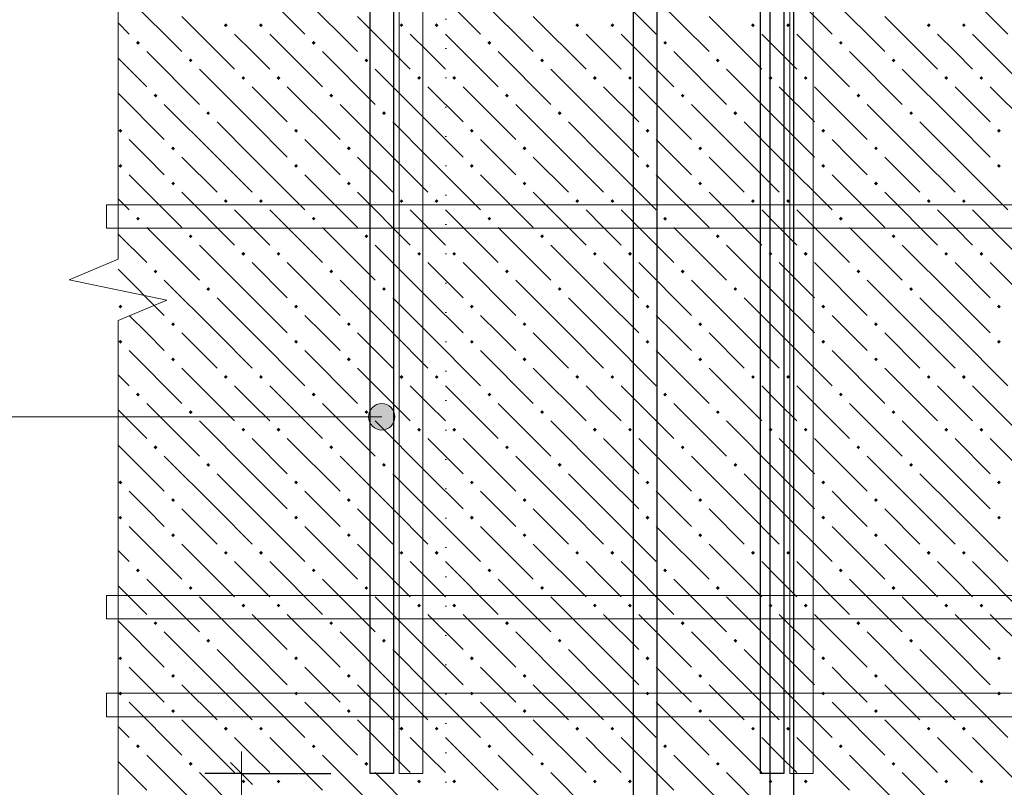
# Model space of a CAD drawing. Header units: millimetres. Extents: x 0 to 42000, y 0 to 29700.
# Tile 12 of 64: x 4786 to 8148, y 19834 to 22452. Entities that reach past the tile are written whole.
import ezdxf

# ---------------------------------------------------------------- set-up
doc = ezdxf.new("R2010")
doc.units = ezdxf.units.MM
doc.linetypes.add('______9', pattern=[100, 0, -100])
for name, color, linetype, lineweight in [('Standard', 7, 'Continuous', 25), ('ЖБ Перекрытие верхний уровень', 7, 'Continuous', 18), ('Обрамление П-обр. равн.', 7, 'Continuous', 25), ('Размерная линия_ общее', 7, 'Continuous', 13), ('Ребро вкладыша арматура S1', 7, 'Continuous', 25), ('Фоновоя арматура Х1', 7, 'Continuous', 25)]:
    doc.layers.add(name, color=color, linetype=linetype, lineweight=lineweight)

msp = doc.modelspace()

# ---------------------------------------------------------------- hatches: boundary and pattern name
at = {"layer": 'Standard', "linetype": 'Continuous', "lineweight": 13, "transparency": 33554687}
for points in [[(5983, 21075), (5983, 21120), (5976.7, 21097.5)], [(5999.2, 21058.8), (5999.2, 21136.2), (5983, 21120)], [(5999.2, 21058.8), (5983, 21120), (5983, 21075)], [(6021.7, 21052.5), (6021.7, 21142.5), (5999.2, 21136.2)], [(6021.7, 21052.5), (5999.2, 21136.2), (5999.2, 21058.8)], [(6044.2, 21058.8), (6044.2, 21136.2), (6021.7, 21142.5)], [(6044.2, 21058.8), (6021.7, 21142.5), (6021.7, 21052.5)], [(6060.4, 21075), (6060.4, 21120), (6044.2, 21136.2)], [(6060.4, 21075), (6044.2, 21136.2), (6044.2, 21058.8)], [(6060.4, 21120), (6060.4, 21075), (6066.7, 21097.5)]]:
    msp.add_hatch(color=7, dxfattribs=at).paths.add_polyline_path(points)
at = {"layer": 'ЖБ Перекрытие верхний уровень', "linetype": 'Continuous', "lineweight": 18, "transparency": 33554687}
for points in [[(5482.8, 22433.5), (5489.3, 22440), (5495.8, 22433.5), (5489.3, 22427)], [(5602.8, 22433.5), (5609.3, 22440), (5615.8, 22433.5), (5609.3, 22427)], [(6082.8, 22433.5), (6089.3, 22440), (6095.8, 22433.5), (6089.3, 22427)], [(6202.8, 22433.5), (6209.3, 22440), (6215.8, 22433.5), (6209.3, 22427)], [(6682.8, 22433.5), (6689.3, 22440), (6695.8, 22433.5), (6689.3, 22427)], [(6802.8, 22433.5), (6809.3, 22440), (6815.8, 22433.5), (6809.3, 22427)], [(7282.8, 22433.5), (7289.3, 22440), (7295.8, 22433.5), (7289.3, 22427)], [(7402.8, 22433.5), (7409.3, 22440), (7415.8, 22433.5), (7409.3, 22427)], [(7882.8, 22433.5), (7889.3, 22440), (7895.8, 22433.5), (7889.3, 22427)], [(8002.8, 22433.5), (8009.3, 22440), (8015.8, 22433.5), (8009.3, 22427)], [(5182.8, 22373.5), (5189.3, 22380), (5195.8, 22373.5), (5189.3, 22367)], [(5782.8, 22373.5), (5789.3, 22380), (5795.8, 22373.5), (5789.3, 22367)], [(6382.8, 22373.5), (6389.3, 22380), (6395.8, 22373.5), (6389.3, 22367)], [(6982.8, 22373.5), (6989.3, 22380), (6995.8, 22373.5), (6989.3, 22367)], [(7582.8, 22373.5), (7589.3, 22380), (7595.8, 22373.5), (7589.3, 22367)], [(5362.8, 22313.5), (5369.3, 22320), (5375.8, 22313.5), (5369.3, 22307)], [(5962.8, 22313.5), (5969.3, 22320), (5975.8, 22313.5), (5969.3, 22307)], [(6562.8, 22313.5), (6569.3, 22320), (6575.8, 22313.5), (6569.3, 22307)], [(7162.8, 22313.5), (7169.3, 22320), (7175.8, 22313.5), (7169.3, 22307)], [(7762.8, 22313.5), (7769.3, 22320), (7775.8, 22313.5), (7769.3, 22307)], [(5542.8, 22253.5), (5549.3, 22260), (5555.8, 22253.5), (5549.3, 22247)], [(5662.8, 22253.5), (5669.3, 22260), (5675.8, 22253.5), (5669.3, 22247)], [(6142.8, 22253.5), (6149.3, 22260), (6155.8, 22253.5), (6149.3, 22247)], [(6262.8, 22253.5), (6269.3, 22260), (6275.8, 22253.5), (6269.3, 22247)], [(6742.8, 22253.5), (6749.3, 22260), (6755.8, 22253.5), (6749.3, 22247)], [(6862.8, 22253.5), (6869.3, 22260), (6875.8, 22253.5), (6869.3, 22247)], [(7342.8, 22253.5), (7349.3, 22260), (7355.8, 22253.5), (7349.3, 22247)], [(7462.8, 22253.5), (7469.3, 22260), (7475.8, 22253.5), (7469.3, 22247)], [(7942.8, 22253.5), (7949.3, 22260), (7955.8, 22253.5), (7949.3, 22247)], [(8062.8, 22253.5), (8069.3, 22260), (8075.8, 22253.5), (8069.3, 22247)], [(5242.8, 22193.5), (5249.3, 22200), (5255.8, 22193.5), (5249.3, 22187)], [(5842.8, 22193.5), (5849.3, 22200), (5855.8, 22193.5), (5849.3, 22187)], [(6442.8, 22193.5), (6449.3, 22200), (6455.8, 22193.5), (6449.3, 22187)], [(7042.8, 22193.5), (7049.3, 22200), (7055.8, 22193.5), (7049.3, 22187)], [(7642.8, 22193.5), (7649.3, 22200), (7655.8, 22193.5), (7649.3, 22187)], [(5422.8, 22133.5), (5429.3, 22140), (5435.8, 22133.5), (5429.3, 22127)], [(6022.8, 22133.5), (6029.3, 22140), (6035.8, 22133.5), (6029.3, 22127)], [(6622.8, 22133.5), (6629.3, 22140), (6635.8, 22133.5), (6629.3, 22127)], [(7222.8, 22133.5), (7229.3, 22140), (7235.8, 22133.5), (7229.3, 22127)], [(7822.8, 22133.5), (7829.3, 22140), (7835.8, 22133.5), (7829.3, 22127)], [(5122.8, 22073.5), (5129.3, 22080), (5135.8, 22073.5), (5129.3, 22067)], [(5722.8, 22073.5), (5729.3, 22080), (5735.8, 22073.5), (5729.3, 22067)], [(6322.8, 22073.5), (6329.3, 22080), (6335.8, 22073.5), (6329.3, 22067)], [(6922.8, 22073.5), (6929.3, 22080), (6935.8, 22073.5), (6929.3, 22067)], [(7522.8, 22073.5), (7529.3, 22080), (7535.8, 22073.5), (7529.3, 22067)], [(8122.8, 22073.5), (8129.3, 22080), (8135.8, 22073.5), (8129.3, 22067)], [(5302.8, 22013.5), (5309.3, 22020), (5315.8, 22013.5), (5309.3, 22007)], [(5902.8, 22013.5), (5909.3, 22020), (5915.8, 22013.5), (5909.3, 22007)], [(6502.8, 22013.5), (6509.3, 22020), (6515.8, 22013.5), (6509.3, 22007)], [(7102.8, 22013.5), (7109.3, 22020), (7115.8, 22013.5), (7109.3, 22007)], [(7702.8, 22013.5), (7709.3, 22020), (7715.8, 22013.5), (7709.3, 22007)], [(5122.8, 21953.5), (5129.3, 21960), (5135.8, 21953.5), (5129.3, 21947)], [(5722.8, 21953.5), (5729.3, 21960), (5735.8, 21953.5), (5729.3, 21947)], [(6322.8, 21953.5), (6329.3, 21960), (6335.8, 21953.5), (6329.3, 21947)], [(6922.8, 21953.5), (6929.3, 21960), (6935.8, 21953.5), (6929.3, 21947)], [(7522.8, 21953.5), (7529.3, 21960), (7535.8, 21953.5), (7529.3, 21947)], [(8122.8, 21953.5), (8129.3, 21960), (8135.8, 21953.5), (8129.3, 21947)], [(5302.8, 21893.5), (5309.3, 21900), (5315.8, 21893.5), (5309.3, 21887)], [(5902.8, 21893.5), (5909.3, 21900), (5915.8, 21893.5), (5909.3, 21887)], [(6502.8, 21893.5), (6509.3, 21900), (6515.8, 21893.5), (6509.3, 21887)], [(7102.8, 21893.5), (7109.3, 21900), (7115.8, 21893.5), (7109.3, 21887)], [(7702.8, 21893.5), (7709.3, 21900), (7715.8, 21893.5), (7709.3, 21887)], [(5482.8, 21833.5), (5489.3, 21840), (5495.8, 21833.5), (5489.3, 21827)], [(5602.8, 21833.5), (5609.3, 21840), (5615.8, 21833.5), (5609.3, 21827)], [(6082.8, 21833.5), (6089.3, 21840), (6095.8, 21833.5), (6089.3, 21827)], [(6202.8, 21833.5), (6209.3, 21840), (6215.8, 21833.5), (6209.3, 21827)], [(6682.8, 21833.5), (6689.3, 21840), (6695.8, 21833.5), (6689.3, 21827)], [(6802.8, 21833.5), (6809.3, 21840), (6815.8, 21833.5), (6809.3, 21827)], [(7282.8, 21833.5), (7289.3, 21840), (7295.8, 21833.5), (7289.3, 21827)], [(7402.8, 21833.5), (7409.3, 21840), (7415.8, 21833.5), (7409.3, 21827)], [(7882.8, 21833.5), (7889.3, 21840), (7895.8, 21833.5), (7889.3, 21827)], [(8002.8, 21833.5), (8009.3, 21840), (8015.8, 21833.5), (8009.3, 21827)], [(5182.8, 21773.5), (5189.3, 21780), (5195.8, 21773.5), (5189.3, 21767)], [(5782.8, 21773.5), (5789.3, 21780), (5795.8, 21773.5), (5789.3, 21767)], [(6382.8, 21773.5), (6389.3, 21780), (6395.8, 21773.5), (6389.3, 21767)], [(6982.8, 21773.5), (6989.3, 21780), (6995.8, 21773.5), (6989.3, 21767)], [(7582.8, 21773.5), (7589.3, 21780), (7595.8, 21773.5), (7589.3, 21767)], [(5362.8, 21713.5), (5369.3, 21720), (5375.8, 21713.5), (5369.3, 21707)], [(5962.8, 21713.5), (5969.3, 21720), (5975.8, 21713.5), (5969.3, 21707)], [(6562.8, 21713.5), (6569.3, 21720), (6575.8, 21713.5), (6569.3, 21707)], [(7162.8, 21713.5), (7169.3, 21720), (7175.8, 21713.5), (7169.3, 21707)], [(7762.8, 21713.5), (7769.3, 21720), (7775.8, 21713.5), (7769.3, 21707)], [(5542.8, 21653.5), (5549.3, 21660), (5555.8, 21653.5), (5549.3, 21647)], [(5662.8, 21653.5), (5669.3, 21660), (5675.8, 21653.5), (5669.3, 21647)], [(6142.8, 21653.5), (6149.3, 21660), (6155.8, 21653.5), (6149.3, 21647)], [(6262.8, 21653.5), (6269.3, 21660), (6275.8, 21653.5), (6269.3, 21647)], [(6742.8, 21653.5), (6749.3, 21660), (6755.8, 21653.5), (6749.3, 21647)], [(6862.8, 21653.5), (6869.3, 21660), (6875.8, 21653.5), (6869.3, 21647)], [(7342.8, 21653.5), (7349.3, 21660), (7355.8, 21653.5), (7349.3, 21647)], [(7462.8, 21653.5), (7469.3, 21660), (7475.8, 21653.5), (7469.3, 21647)], [(7942.8, 21653.5), (7949.3, 21660), (7955.8, 21653.5), (7949.3, 21647)], [(8062.8, 21653.5), (8069.3, 21660), (8075.8, 21653.5), (8069.3, 21647)], [(5242.8, 21593.5), (5249.3, 21600), (5255.8, 21593.5), (5249.3, 21587)], [(5842.8, 21593.5), (5849.3, 21600), (5855.8, 21593.5), (5849.3, 21587)], [(6442.8, 21593.5), (6449.3, 21600), (6455.8, 21593.5), (6449.3, 21587)], [(7042.8, 21593.5), (7049.3, 21600), (7055.8, 21593.5), (7049.3, 21587)], [(7642.8, 21593.5), (7649.3, 21600), (7655.8, 21593.5), (7649.3, 21587)], [(5422.8, 21533.5), (5429.3, 21540), (5435.8, 21533.5), (5429.3, 21527)], [(6022.8, 21533.5), (6029.3, 21540), (6035.8, 21533.5), (6029.3, 21527)], [(6622.8, 21533.5), (6629.3, 21540), (6635.8, 21533.5), (6629.3, 21527)], [(7222.8, 21533.5), (7229.3, 21540), (7235.8, 21533.5), (7229.3, 21527)], [(7822.8, 21533.5), (7829.3, 21540), (7835.8, 21533.5), (7829.3, 21527)], [(5122.8, 21473.5), (5129.3, 21480), (5135.8, 21473.5), (5129.3, 21467)], [(5722.8, 21473.5), (5729.3, 21480), (5735.8, 21473.5), (5729.3, 21467)], [(6322.8, 21473.5), (6329.3, 21480), (6335.8, 21473.5), (6329.3, 21467)], [(6922.8, 21473.5), (6929.3, 21480), (6935.8, 21473.5), (6929.3, 21467)], [(7522.8, 21473.5), (7529.3, 21480), (7535.8, 21473.5), (7529.3, 21467)], [(8122.8, 21473.5), (8129.3, 21480), (8135.8, 21473.5), (8129.3, 21467)], [(5302.8, 21413.5), (5309.3, 21420), (5315.8, 21413.5), (5309.3, 21407)], [(5902.8, 21413.5), (5909.3, 21420), (5915.8, 21413.5), (5909.3, 21407)], [(6502.8, 21413.5), (6509.3, 21420), (6515.8, 21413.5), (6509.3, 21407)], [(7102.8, 21413.5), (7109.3, 21420), (7115.8, 21413.5), (7109.3, 21407)], [(7702.8, 21413.5), (7709.3, 21420), (7715.8, 21413.5), (7709.3, 21407)], [(5122.8, 21353.5), (5129.3, 21360), (5135.8, 21353.5), (5129.3, 21347)], [(5722.8, 21353.5), (5729.3, 21360), (5735.8, 21353.5), (5729.3, 21347)], [(6322.8, 21353.5), (6329.3, 21360), (6335.8, 21353.5), (6329.3, 21347)], [(6922.8, 21353.5), (6929.3, 21360), (6935.8, 21353.5), (6929.3, 21347)], [(7522.8, 21353.5), (7529.3, 21360), (7535.8, 21353.5), (7529.3, 21347)], [(8122.8, 21353.5), (8129.3, 21360), (8135.8, 21353.5), (8129.3, 21347)], [(5302.8, 21293.5), (5309.3, 21300), (5315.8, 21293.5), (5309.3, 21287)], [(5902.8, 21293.5), (5909.3, 21300), (5915.8, 21293.5), (5909.3, 21287)], [(6502.8, 21293.5), (6509.3, 21300), (6515.8, 21293.5), (6509.3, 21287)], [(7102.8, 21293.5), (7109.3, 21300), (7115.8, 21293.5), (7109.3, 21287)], [(7702.8, 21293.5), (7709.3, 21300), (7715.8, 21293.5), (7709.3, 21287)], [(5482.8, 21233.5), (5489.3, 21240), (5495.8, 21233.5), (5489.3, 21227)], [(5602.8, 21233.5), (5609.3, 21240), (5615.8, 21233.5), (5609.3, 21227)], [(6082.8, 21233.5), (6089.3, 21240), (6095.8, 21233.5), (6089.3, 21227)], [(6202.8, 21233.5), (6209.3, 21240), (6215.8, 21233.5), (6209.3, 21227)], [(6682.8, 21233.5), (6689.3, 21240), (6695.8, 21233.5), (6689.3, 21227)], [(6802.8, 21233.5), (6809.3, 21240), (6815.8, 21233.5), (6809.3, 21227)], [(7282.8, 21233.5), (7289.3, 21240), (7295.8, 21233.5), (7289.3, 21227)], [(7402.8, 21233.5), (7409.3, 21240), (7415.8, 21233.5), (7409.3, 21227)], [(7882.8, 21233.5), (7889.3, 21240), (7895.8, 21233.5), (7889.3, 21227)], [(8002.8, 21233.5), (8009.3, 21240), (8015.8, 21233.5), (8009.3, 21227)], [(5182.8, 21173.5), (5189.3, 21180), (5195.8, 21173.5), (5189.3, 21167)], [(5782.8, 21173.5), (5789.3, 21180), (5795.8, 21173.5), (5789.3, 21167)], [(6382.8, 21173.5), (6389.3, 21180), (6395.8, 21173.5), (6389.3, 21167)], [(6982.8, 21173.5), (6989.3, 21180), (6995.8, 21173.5), (6989.3, 21167)], [(7582.8, 21173.5), (7589.3, 21180), (7595.8, 21173.5), (7589.3, 21167)], [(5362.8, 21113.5), (5369.3, 21120), (5375.8, 21113.5), (5369.3, 21107)], [(5962.8, 21113.5), (5969.3, 21120), (5975.8, 21113.5), (5969.3, 21107)], [(6562.8, 21113.5), (6569.3, 21120), (6575.8, 21113.5), (6569.3, 21107)], [(7162.8, 21113.5), (7169.3, 21120), (7175.8, 21113.5), (7169.3, 21107)], [(7762.8, 21113.5), (7769.3, 21120), (7775.8, 21113.5), (7769.3, 21107)], [(5542.8, 21053.5), (5549.3, 21060), (5555.8, 21053.5), (5549.3, 21047)], [(5662.8, 21053.5), (5669.3, 21060), (5675.8, 21053.5), (5669.3, 21047)], [(6142.8, 21053.5), (6149.3, 21060), (6155.8, 21053.5), (6149.3, 21047)], [(6262.8, 21053.5), (6269.3, 21060), (6275.8, 21053.5), (6269.3, 21047)], [(6742.8, 21053.5), (6749.3, 21060), (6755.8, 21053.5), (6749.3, 21047)], [(6862.8, 21053.5), (6869.3, 21060), (6875.8, 21053.5), (6869.3, 21047)], [(7342.8, 21053.5), (7349.3, 21060), (7355.8, 21053.5), (7349.3, 21047)], [(7462.8, 21053.5), (7469.3, 21060), (7475.8, 21053.5), (7469.3, 21047)], [(7942.8, 21053.5), (7949.3, 21060), (7955.8, 21053.5), (7949.3, 21047)], [(8062.8, 21053.5), (8069.3, 21060), (8075.8, 21053.5), (8069.3, 21047)], [(5242.8, 20993.5), (5249.3, 21000), (5255.8, 20993.5), (5249.3, 20987)], [(5842.8, 20993.5), (5849.3, 21000), (5855.8, 20993.5), (5849.3, 20987)], [(6442.8, 20993.5), (6449.3, 21000), (6455.8, 20993.5), (6449.3, 20987)], [(7042.8, 20993.5), (7049.3, 21000), (7055.8, 20993.5), (7049.3, 20987)], [(7642.8, 20993.5), (7649.3, 21000), (7655.8, 20993.5), (7649.3, 20987)], [(5422.8, 20933.5), (5429.3, 20940), (5435.8, 20933.5), (5429.3, 20927)], [(6022.8, 20933.5), (6029.3, 20940), (6035.8, 20933.5), (6029.3, 20927)], [(6622.8, 20933.5), (6629.3, 20940), (6635.8, 20933.5), (6629.3, 20927)], [(7222.8, 20933.5), (7229.3, 20940), (7235.8, 20933.5), (7229.3, 20927)], [(7822.8, 20933.5), (7829.3, 20940), (7835.8, 20933.5), (7829.3, 20927)], [(5122.8, 20873.5), (5129.3, 20880), (5135.8, 20873.5), (5129.3, 20867)], [(5722.8, 20873.5), (5729.3, 20880), (5735.8, 20873.5), (5729.3, 20867)], [(6322.8, 20873.5), (6329.3, 20880), (6335.8, 20873.5), (6329.3, 20867)], [(6922.8, 20873.5), (6929.3, 20880), (6935.8, 20873.5), (6929.3, 20867)], [(7522.8, 20873.5), (7529.3, 20880), (7535.8, 20873.5), (7529.3, 20867)], [(8122.8, 20873.5), (8129.3, 20880), (8135.8, 20873.5), (8129.3, 20867)], [(5302.8, 20813.5), (5309.3, 20820), (5315.8, 20813.5), (5309.3, 20807)], [(5902.8, 20813.5), (5909.3, 20820), (5915.8, 20813.5), (5909.3, 20807)], [(6502.8, 20813.5), (6509.3, 20820), (6515.8, 20813.5), (6509.3, 20807)], [(7102.8, 20813.5), (7109.3, 20820), (7115.8, 20813.5), (7109.3, 20807)], [(7702.8, 20813.5), (7709.3, 20820), (7715.8, 20813.5), (7709.3, 20807)], [(5122.8, 20753.5), (5129.3, 20760), (5135.8, 20753.5), (5129.3, 20747)], [(5722.8, 20753.5), (5729.3, 20760), (5735.8, 20753.5), (5729.3, 20747)], [(6322.8, 20753.5), (6329.3, 20760), (6335.8, 20753.5), (6329.3, 20747)], [(6922.8, 20753.5), (6929.3, 20760), (6935.8, 20753.5), (6929.3, 20747)], [(7522.8, 20753.5), (7529.3, 20760), (7535.8, 20753.5), (7529.3, 20747)], [(8122.8, 20753.5), (8129.3, 20760), (8135.8, 20753.5), (8129.3, 20747)], [(5302.8, 20693.5), (5309.3, 20700), (5315.8, 20693.5), (5309.3, 20687)], [(5902.8, 20693.5), (5909.3, 20700), (5915.8, 20693.5), (5909.3, 20687)], [(6502.8, 20693.5), (6509.3, 20700), (6515.8, 20693.5), (6509.3, 20687)], [(7102.8, 20693.5), (7109.3, 20700), (7115.8, 20693.5), (7109.3, 20687)], [(7702.8, 20693.5), (7709.3, 20700), (7715.8, 20693.5), (7709.3, 20687)], [(5482.8, 20633.5), (5489.3, 20640), (5495.8, 20633.5), (5489.3, 20627)], [(5602.8, 20633.5), (5609.3, 20640), (5615.8, 20633.5), (5609.3, 20627)], [(6082.8, 20633.5), (6089.3, 20640), (6095.8, 20633.5), (6089.3, 20627)], [(6202.8, 20633.5), (6209.3, 20640), (6215.8, 20633.5), (6209.3, 20627)], [(6682.8, 20633.5), (6689.3, 20640), (6695.8, 20633.5), (6689.3, 20627)], [(6802.8, 20633.5), (6809.3, 20640), (6815.8, 20633.5), (6809.3, 20627)], [(7282.8, 20633.5), (7289.3, 20640), (7295.8, 20633.5), (7289.3, 20627)], [(7402.8, 20633.5), (7409.3, 20640), (7415.8, 20633.5), (7409.3, 20627)], [(7882.8, 20633.5), (7889.3, 20640), (7895.8, 20633.5), (7889.3, 20627)], [(8002.8, 20633.5), (8009.3, 20640), (8015.8, 20633.5), (8009.3, 20627)], [(5182.8, 20573.5), (5189.3, 20580), (5195.8, 20573.5), (5189.3, 20567)], [(5782.8, 20573.5), (5789.3, 20580), (5795.8, 20573.5), (5789.3, 20567)], [(6382.8, 20573.5), (6389.3, 20580), (6395.8, 20573.5), (6389.3, 20567)], [(6982.8, 20573.5), (6989.3, 20580), (6995.8, 20573.5), (6989.3, 20567)], [(7582.8, 20573.5), (7589.3, 20580), (7595.8, 20573.5), (7589.3, 20567)], [(5362.8, 20513.5), (5369.3, 20520), (5375.8, 20513.5), (5369.3, 20507)], [(5962.8, 20513.5), (5969.3, 20520), (5975.8, 20513.5), (5969.3, 20507)], [(6562.8, 20513.5), (6569.3, 20520), (6575.8, 20513.5), (6569.3, 20507)], [(7162.8, 20513.5), (7169.3, 20520), (7175.8, 20513.5), (7169.3, 20507)], [(7762.8, 20513.5), (7769.3, 20520), (7775.8, 20513.5), (7769.3, 20507)], [(5542.8, 20453.5), (5549.3, 20460), (5555.8, 20453.5), (5549.3, 20447)], [(5662.8, 20453.5), (5669.3, 20460), (5675.8, 20453.5), (5669.3, 20447)], [(6142.8, 20453.5), (6149.3, 20460), (6155.8, 20453.5), (6149.3, 20447)], [(6262.8, 20453.5), (6269.3, 20460), (6275.8, 20453.5), (6269.3, 20447)], [(6742.8, 20453.5), (6749.3, 20460), (6755.8, 20453.5), (6749.3, 20447)], [(6862.8, 20453.5), (6869.3, 20460), (6875.8, 20453.5), (6869.3, 20447)], [(7342.8, 20453.5), (7349.3, 20460), (7355.8, 20453.5), (7349.3, 20447)], [(7462.8, 20453.5), (7469.3, 20460), (7475.8, 20453.5), (7469.3, 20447)], [(7942.8, 20453.5), (7949.3, 20460), (7955.8, 20453.5), (7949.3, 20447)], [(8062.8, 20453.5), (8069.3, 20460), (8075.8, 20453.5), (8069.3, 20447)], [(5242.8, 20393.5), (5249.3, 20400), (5255.8, 20393.5), (5249.3, 20387)], [(5842.8, 20393.5), (5849.3, 20400), (5855.8, 20393.5), (5849.3, 20387)], [(6442.8, 20393.5), (6449.3, 20400), (6455.8, 20393.5), (6449.3, 20387)], [(7042.8, 20393.5), (7049.3, 20400), (7055.8, 20393.5), (7049.3, 20387)], [(7642.8, 20393.5), (7649.3, 20400), (7655.8, 20393.5), (7649.3, 20387)], [(5422.8, 20333.5), (5429.3, 20340), (5435.8, 20333.5), (5429.3, 20327)], [(6022.8, 20333.5), (6029.3, 20340), (6035.8, 20333.5), (6029.3, 20327)], [(6622.8, 20333.5), (6629.3, 20340), (6635.8, 20333.5), (6629.3, 20327)], [(7222.8, 20333.5), (7229.3, 20340), (7235.8, 20333.5), (7229.3, 20327)], [(7822.8, 20333.5), (7829.3, 20340), (7835.8, 20333.5), (7829.3, 20327)], [(5122.8, 20273.5), (5129.3, 20280), (5135.8, 20273.5), (5129.3, 20267)], [(5722.8, 20273.5), (5729.3, 20280), (5735.8, 20273.5), (5729.3, 20267)], [(6322.8, 20273.5), (6329.3, 20280), (6335.8, 20273.5), (6329.3, 20267)], [(6922.8, 20273.5), (6929.3, 20280), (6935.8, 20273.5), (6929.3, 20267)], [(7522.8, 20273.5), (7529.3, 20280), (7535.8, 20273.5), (7529.3, 20267)], [(8122.8, 20273.5), (8129.3, 20280), (8135.8, 20273.5), (8129.3, 20267)], [(5302.8, 20213.5), (5309.3, 20220), (5315.8, 20213.5), (5309.3, 20207)], [(5902.8, 20213.5), (5909.3, 20220), (5915.8, 20213.5), (5909.3, 20207)], [(6502.8, 20213.5), (6509.3, 20220), (6515.8, 20213.5), (6509.3, 20207)], [(7102.8, 20213.5), (7109.3, 20220), (7115.8, 20213.5), (7109.3, 20207)], [(7702.8, 20213.5), (7709.3, 20220), (7715.8, 20213.5), (7709.3, 20207)], [(5122.8, 20153.5), (5129.3, 20160), (5135.8, 20153.5), (5129.3, 20147)], [(5722.8, 20153.5), (5729.3, 20160), (5735.8, 20153.5), (5729.3, 20147)], [(6322.8, 20153.5), (6329.3, 20160), (6335.8, 20153.5), (6329.3, 20147)], [(6922.8, 20153.5), (6929.3, 20160), (6935.8, 20153.5), (6929.3, 20147)], [(7522.8, 20153.5), (7529.3, 20160), (7535.8, 20153.5), (7529.3, 20147)], [(8122.8, 20153.5), (8129.3, 20160), (8135.8, 20153.5), (8129.3, 20147)], [(5302.8, 20093.5), (5309.3, 20100), (5315.8, 20093.5), (5309.3, 20087)], [(5902.8, 20093.5), (5909.3, 20100), (5915.8, 20093.5), (5909.3, 20087)], [(6502.8, 20093.5), (6509.3, 20100), (6515.8, 20093.5), (6509.3, 20087)], [(7102.8, 20093.5), (7109.3, 20100), (7115.8, 20093.5), (7109.3, 20087)], [(7702.8, 20093.5), (7709.3, 20100), (7715.8, 20093.5), (7709.3, 20087)], [(5482.8, 20033.5), (5489.3, 20040), (5495.8, 20033.5), (5489.3, 20027)], [(5602.8, 20033.5), (5609.3, 20040), (5615.8, 20033.5), (5609.3, 20027)], [(6082.8, 20033.5), (6089.3, 20040), (6095.8, 20033.5), (6089.3, 20027)], [(6202.8, 20033.5), (6209.3, 20040), (6215.8, 20033.5), (6209.3, 20027)], [(6682.8, 20033.5), (6689.3, 20040), (6695.8, 20033.5), (6689.3, 20027)], [(6802.8, 20033.5), (6809.3, 20040), (6815.8, 20033.5), (6809.3, 20027)], [(7282.8, 20033.5), (7289.3, 20040), (7295.8, 20033.5), (7289.3, 20027)], [(7402.8, 20033.5), (7409.3, 20040), (7415.8, 20033.5), (7409.3, 20027)], [(7882.8, 20033.5), (7889.3, 20040), (7895.8, 20033.5), (7889.3, 20027)], [(8002.8, 20033.5), (8009.3, 20040), (8015.8, 20033.5), (8009.3, 20027)], [(5182.8, 19973.5), (5189.3, 19980), (5195.8, 19973.5), (5189.3, 19967)], [(5782.8, 19973.5), (5789.3, 19980), (5795.8, 19973.5), (5789.3, 19967)], [(6382.8, 19973.5), (6389.3, 19980), (6395.8, 19973.5), (6389.3, 19967)], [(6982.8, 19973.5), (6989.3, 19980), (6995.8, 19973.5), (6989.3, 19967)], [(7582.8, 19973.5), (7589.3, 19980), (7595.8, 19973.5), (7589.3, 19967)], [(5362.8, 19913.5), (5369.3, 19920), (5375.8, 19913.5), (5369.3, 19907)], [(5962.8, 19913.5), (5969.3, 19920), (5975.8, 19913.5), (5969.3, 19907)], [(6562.8, 19913.5), (6569.3, 19920), (6575.8, 19913.5), (6569.3, 19907)], [(7162.8, 19913.5), (7169.3, 19920), (7175.8, 19913.5), (7169.3, 19907)], [(7762.8, 19913.5), (7769.3, 19920), (7775.8, 19913.5), (7769.3, 19907)], [(5542.8, 19853.5), (5549.3, 19860), (5555.8, 19853.5), (5549.3, 19847)], [(5662.8, 19853.5), (5669.3, 19860), (5675.8, 19853.5), (5669.3, 19847)], [(6142.8, 19853.5), (6149.3, 19860), (6155.8, 19853.5), (6149.3, 19847)], [(6262.8, 19853.5), (6269.3, 19860), (6275.8, 19853.5), (6269.3, 19847)], [(6742.8, 19853.5), (6749.3, 19860), (6755.8, 19853.5), (6749.3, 19847)], [(6862.8, 19853.5), (6869.3, 19860), (6875.8, 19853.5), (6869.3, 19847)], [(7342.8, 19853.5), (7349.3, 19860), (7355.8, 19853.5), (7349.3, 19847)], [(7462.8, 19853.5), (7469.3, 19860), (7475.8, 19853.5), (7469.3, 19847)], [(7942.8, 19853.5), (7949.3, 19860), (7955.8, 19853.5), (7949.3, 19847)], [(8062.8, 19853.5), (8069.3, 19860), (8075.8, 19853.5), (8069.3, 19847)]]:
    msp.add_hatch(color=7, dxfattribs=at).paths.add_polyline_path(points, flags=16)

# ---------------------------------------------------------------- linework, layer by layer
at = {"layer": 'Standard', "color": 7, "linetype": '______9', "lineweight": 13, "transparency": 33554687}
msp.add_line((6240.3, 26558), (6240.3, 13152.5), dxfattribs=at)
at = {"layer": 'Standard', "color": 7, "linetype": 'Continuous', "lineweight": 13, "transparency": 33554687}
for p, q in [((5121.6, 21635), (5121.6, 23269.3)), ((4954.9, 21565.4), (5121.6, 21635)), ((5288.2, 21495.9), (4954.9, 21565.4)), ((5121.6, 21426.4), (5288.2, 21495.9)), ((5121.6, 19792), (5121.6, 21426.4)), ((6021.7, 21142.5), (6021.7, 21142.5)), ((6021.7, 21097.5), (2569.6, 21097.5)), ((5976.7, 21097.5), (5976.7, 21097.5)), ((6066.7, 21097.5), (6066.7, 21097.5)), ((6021.7, 21052.5), (6021.7, 21052.5))]:
    msp.add_line(p, q, dxfattribs=at)
msp.add_circle((6021.7, 21097.5), 45, dxfattribs=at)
at = {"layer": 'ЖБ Перекрытие верхний уровень', "color": 9, "linetype": 'Continuous', "lineweight": 18, "true_color": 0xc7c7c7, "transparency": 33554687}
for p, q in [((5579.3, 22583.5), (5759.3, 22403.5)), ((6179.3, 22583.5), (6359.3, 22403.5)), ((6779.3, 22583.5), (6959.3, 22403.5)), ((7379.3, 22583.5), (7559.3, 22403.5)), ((7979.3, 22583.5), (8159.3, 22403.5)), ((5159.3, 22523.5), (5339.3, 22343.5)), ((5759.3, 22523.5), (5939.3, 22343.5)), ((6359.3, 22523.5), (6539.3, 22343.5)), ((6959.3, 22523.5), (7139.3, 22343.5)), ((7559.3, 22523.5), (7739.3, 22343.5)), ((5339.3, 22463.5), (5519.3, 22283.5)), ((5939.3, 22463.5), (6119.3, 22283.5)), ((6539.3, 22463.5), (6719.3, 22283.5)), ((7139.3, 22463.5), (7319.3, 22283.5)), ((7739.3, 22463.5), (7919.3, 22283.5)), ((5121.6, 22441.2), (5159.3, 22403.5)), ((5579.3, 22343.5), (5519.3, 22403.5)), ((5639.3, 22403.5), (5819.3, 22223.5)), ((6179.3, 22343.5), (6119.3, 22403.5)), ((6239.3, 22403.5), (6419.3, 22223.5)), ((6779.3, 22343.5), (6719.3, 22403.5)), ((6839.3, 22403.5), (7019.3, 22223.5)), ((7379.3, 22343.5), (7319.3, 22403.5)), ((7439.3, 22403.5), (7619.3, 22223.5)), ((7979.3, 22343.5), (7919.3, 22403.5)), ((8039.3, 22403.5), (8219.3, 22223.5)), ((5219.3, 22343.5), (5399.3, 22163.5)), ((5639.3, 22283.5), (5579.3, 22343.5)), ((5819.3, 22343.5), (5999.3, 22163.5)), ((6239.3, 22283.5), (6179.3, 22343.5)), ((6419.3, 22343.5), (6599.3, 22163.5)), ((6839.3, 22283.5), (6779.3, 22343.5)), ((7019.3, 22343.5), (7199.3, 22163.5)), ((7439.3, 22283.5), (7379.3, 22343.5)), ((7619.3, 22343.5), (7799.3, 22163.5)), ((8039.3, 22283.5), (7979.3, 22343.5)), ((5121.6, 22321.2), (5219.3, 22223.5)), ((5579.3, 22103.5), (5399.3, 22283.5)), ((6179.3, 22103.5), (5999.3, 22283.5)), ((6779.3, 22103.5), (6599.3, 22283.5)), ((7379.3, 22103.5), (7199.3, 22283.5)), ((7979.3, 22103.5), (7799.3, 22283.5)), ((5579.3, 22223.5), (5699.3, 22103.5)), ((5699.3, 22223.5), (5879.3, 22043.5)), ((6179.3, 22223.5), (6299.3, 22103.5)), ((6299.3, 22223.5), (6479.3, 22043.5)), ((6779.3, 22223.5), (6899.3, 22103.5)), ((6899.3, 22223.5), (7079.3, 22043.5)), ((7379.3, 22223.5), (7499.3, 22103.5)), ((7499.3, 22223.5), (7679.3, 22043.5)), ((7979.3, 22223.5), (8099.3, 22103.5)), ((8099.3, 22223.5), (8279.3, 22043.5)), ((5121.6, 22201.2), (5279.3, 22043.5)), ((5459.3, 21983.5), (5279.3, 22163.5)), ((6059.3, 21983.5), (5879.3, 22163.5)), ((6659.3, 21983.5), (6479.3, 22163.5)), ((7259.3, 21983.5), (7079.3, 22163.5)), ((7859.3, 21983.5), (7679.3, 22163.5)), ((5459.3, 22103.5), (5579.3, 21983.5)), ((5579.3, 22103.5), (5699.3, 21983.5)), ((6059.3, 22103.5), (6179.3, 21983.5)), ((6179.3, 22103.5), (6299.3, 21983.5)), ((6659.3, 22103.5), (6779.3, 21983.5)), ((6779.3, 22103.5), (6899.3, 21983.5)), ((7259.3, 22103.5), (7379.3, 21983.5)), ((7379.3, 22103.5), (7499.3, 21983.5)), ((7859.3, 22103.5), (7979.3, 21983.5)), ((7979.3, 22103.5), (8099.3, 21983.5)), ((5219.3, 21983.5), (5159.3, 22043.5)), ((5819.3, 21983.5), (5759.3, 22043.5)), ((6419.3, 21983.5), (6359.3, 22043.5)), ((7019.3, 21983.5), (6959.3, 22043.5)), ((7619.3, 21983.5), (7559.3, 22043.5)), ((5279.3, 21923.5), (5219.3, 21983.5)), ((5339.3, 21983.5), (5459.3, 21863.5)), ((5459.3, 21983.5), (5579.3, 21863.5)), ((5579.3, 21983.5), (5759.3, 21803.5)), ((5879.3, 21923.5), (5819.3, 21983.5)), ((5939.3, 21983.5), (6059.3, 21863.5)), ((6059.3, 21983.5), (6179.3, 21863.5)), ((6179.3, 21983.5), (6359.3, 21803.5)), ((6479.3, 21923.5), (6419.3, 21983.5)), ((6539.3, 21983.5), (6659.3, 21863.5)), ((6659.3, 21983.5), (6779.3, 21863.5)), ((6779.3, 21983.5), (6959.3, 21803.5)), ((7079.3, 21923.5), (7019.3, 21983.5)), ((7139.3, 21983.5), (7259.3, 21863.5)), ((7259.3, 21983.5), (7379.3, 21863.5)), ((7379.3, 21983.5), (7559.3, 21803.5)), ((7679.3, 21923.5), (7619.3, 21983.5)), ((7739.3, 21983.5), (7859.3, 21863.5)), ((7859.3, 21983.5), (7979.3, 21863.5)), ((7979.3, 21983.5), (8159.3, 21803.5)), ((5159.3, 21923.5), (5339.3, 21743.5)), ((5759.3, 21923.5), (5939.3, 21743.5)), ((6359.3, 21923.5), (6539.3, 21743.5)), ((6959.3, 21923.5), (7139.3, 21743.5)), ((7559.3, 21923.5), (7739.3, 21743.5)), ((5339.3, 21863.5), (5519.3, 21683.5)), ((5939.3, 21863.5), (6119.3, 21683.5)), ((6539.3, 21863.5), (6719.3, 21683.5)), ((7139.3, 21863.5), (7319.3, 21683.5)), ((7739.3, 21863.5), (7919.3, 21683.5)), ((5121.6, 21841.2), (5159.3, 21803.5)), ((5579.3, 21743.5), (5519.3, 21803.5)), ((5639.3, 21803.5), (5819.3, 21623.5)), ((6179.3, 21743.5), (6119.3, 21803.5)), ((6239.3, 21803.5), (6419.3, 21623.5)), ((6779.3, 21743.5), (6719.3, 21803.5)), ((6839.3, 21803.5), (7019.3, 21623.5)), ((7379.3, 21743.5), (7319.3, 21803.5)), ((7439.3, 21803.5), (7619.3, 21623.5)), ((7979.3, 21743.5), (7919.3, 21803.5)), ((8039.3, 21803.5), (8219.3, 21623.5)), ((5121.6, 21721.2), (5219.3, 21623.5)), ((5219.3, 21743.5), (5399.3, 21563.5)), ((5639.3, 21683.5), (5579.3, 21743.5)), ((5819.3, 21743.5), (5999.3, 21563.5)), ((6239.3, 21683.5), (6179.3, 21743.5)), ((6419.3, 21743.5), (6599.3, 21563.5)), ((6839.3, 21683.5), (6779.3, 21743.5)), ((7019.3, 21743.5), (7199.3, 21563.5)), ((7439.3, 21683.5), (7379.3, 21743.5)), ((7619.3, 21743.5), (7799.3, 21563.5)), ((8039.3, 21683.5), (7979.3, 21743.5)), ((5579.3, 21503.5), (5399.3, 21683.5)), ((6179.3, 21503.5), (5999.3, 21683.5)), ((6779.3, 21503.5), (6599.3, 21683.5)), ((7379.3, 21503.5), (7199.3, 21683.5)), ((7979.3, 21503.5), (7799.3, 21683.5)), ((5579.3, 21623.5), (5699.3, 21503.5)), ((5699.3, 21623.5), (5879.3, 21443.5)), ((6179.3, 21623.5), (6299.3, 21503.5)), ((6299.3, 21623.5), (6479.3, 21443.5)), ((6779.3, 21623.5), (6899.3, 21503.5)), ((6899.3, 21623.5), (7079.3, 21443.5)), ((7379.3, 21623.5), (7499.3, 21503.5)), ((7499.3, 21623.5), (7679.3, 21443.5)), ((7979.3, 21623.5), (8099.3, 21503.5)), ((8099.3, 21623.5), (8279.3, 21443.5)), ((5121.6, 21601.2), (5279.3, 21443.5)), ((5459.3, 21383.5), (5279.3, 21563.5)), ((6059.3, 21383.5), (5879.3, 21563.5)), ((6659.3, 21383.5), (6479.3, 21563.5)), ((7259.3, 21383.5), (7079.3, 21563.5)), ((7859.3, 21383.5), (7679.3, 21563.5)), ((5459.3, 21503.5), (5579.3, 21383.5)), ((5579.3, 21503.5), (5699.3, 21383.5)), ((6059.3, 21503.5), (6179.3, 21383.5)), ((6179.3, 21503.5), (6299.3, 21383.5)), ((6659.3, 21503.5), (6779.3, 21383.5)), ((6779.3, 21503.5), (6899.3, 21383.5)), ((7259.3, 21503.5), (7379.3, 21383.5)), ((7379.3, 21503.5), (7499.3, 21383.5)), ((7859.3, 21503.5), (7979.3, 21383.5)), ((7979.3, 21503.5), (8099.3, 21383.5)), ((5219.3, 21383.5), (5159.3, 21443.5)), ((5819.3, 21383.5), (5759.3, 21443.5)), ((6419.3, 21383.5), (6359.3, 21443.5)), ((7019.3, 21383.5), (6959.3, 21443.5)), ((7619.3, 21383.5), (7559.3, 21443.5)), ((5279.3, 21323.5), (5219.3, 21383.5)), ((5339.3, 21383.5), (5459.3, 21263.5)), ((5459.3, 21383.5), (5579.3, 21263.5)), ((5579.3, 21383.5), (5759.3, 21203.5)), ((5879.3, 21323.5), (5819.3, 21383.5)), ((5939.3, 21383.5), (6059.3, 21263.5)), ((6059.3, 21383.5), (6179.3, 21263.5)), ((6179.3, 21383.5), (6359.3, 21203.5)), ((6479.3, 21323.5), (6419.3, 21383.5)), ((6539.3, 21383.5), (6659.3, 21263.5)), ((6659.3, 21383.5), (6779.3, 21263.5)), ((6779.3, 21383.5), (6959.3, 21203.5)), ((7079.3, 21323.5), (7019.3, 21383.5)), ((7139.3, 21383.5), (7259.3, 21263.5)), ((7259.3, 21383.5), (7379.3, 21263.5)), ((7379.3, 21383.5), (7559.3, 21203.5)), ((7679.3, 21323.5), (7619.3, 21383.5)), ((7739.3, 21383.5), (7859.3, 21263.5)), ((7859.3, 21383.5), (7979.3, 21263.5)), ((7979.3, 21383.5), (8159.3, 21203.5)), ((5159.3, 21323.5), (5339.3, 21143.5)), ((5759.3, 21323.5), (5939.3, 21143.5)), ((6359.3, 21323.5), (6539.3, 21143.5)), ((6959.3, 21323.5), (7139.3, 21143.5)), ((7559.3, 21323.5), (7739.3, 21143.5)), ((5339.3, 21263.5), (5519.3, 21083.5)), ((5939.3, 21263.5), (6119.3, 21083.5)), ((6539.3, 21263.5), (6719.3, 21083.5)), ((7139.3, 21263.5), (7319.3, 21083.5)), ((7739.3, 21263.5), (7919.3, 21083.5)), ((5121.6, 21241.2), (5159.3, 21203.5)), ((5579.3, 21143.5), (5519.3, 21203.5)), ((5639.3, 21203.5), (5819.3, 21023.5)), ((6179.3, 21143.5), (6119.3, 21203.5)), ((6239.3, 21203.5), (6419.3, 21023.5)), ((6779.3, 21143.5), (6719.3, 21203.5)), ((6839.3, 21203.5), (7019.3, 21023.5)), ((7379.3, 21143.5), (7319.3, 21203.5)), ((7439.3, 21203.5), (7619.3, 21023.5)), ((7979.3, 21143.5), (7919.3, 21203.5)), ((8039.3, 21203.5), (8219.3, 21023.5)), ((5121.6, 21121.2), (5219.3, 21023.5)), ((5219.3, 21143.5), (5399.3, 20963.5)), ((5639.3, 21083.5), (5579.3, 21143.5)), ((5819.3, 21143.5), (5999.3, 20963.5)), ((6239.3, 21083.5), (6179.3, 21143.5)), ((6419.3, 21143.5), (6599.3, 20963.5)), ((6839.3, 21083.5), (6779.3, 21143.5)), ((7019.3, 21143.5), (7199.3, 20963.5)), ((7439.3, 21083.5), (7379.3, 21143.5)), ((7619.3, 21143.5), (7799.3, 20963.5)), ((8039.3, 21083.5), (7979.3, 21143.5)), ((5579.3, 20903.5), (5399.3, 21083.5)), ((6179.3, 20903.5), (5999.3, 21083.5)), ((6779.3, 20903.5), (6599.3, 21083.5)), ((7379.3, 20903.5), (7199.3, 21083.5)), ((7979.3, 20903.5), (7799.3, 21083.5)), ((5579.3, 21023.5), (5699.3, 20903.5)), ((5699.3, 21023.5), (5879.3, 20843.5)), ((6179.3, 21023.5), (6299.3, 20903.5)), ((6299.3, 21023.5), (6479.3, 20843.5)), ((6779.3, 21023.5), (6899.3, 20903.5)), ((6899.3, 21023.5), (7079.3, 20843.5)), ((7379.3, 21023.5), (7499.3, 20903.5)), ((7499.3, 21023.5), (7679.3, 20843.5)), ((7979.3, 21023.5), (8099.3, 20903.5)), ((8099.3, 21023.5), (8279.3, 20843.5)), ((5121.6, 21001.2), (5279.3, 20843.5)), ((5459.3, 20783.5), (5279.3, 20963.5)), ((6059.3, 20783.5), (5879.3, 20963.5)), ((6659.3, 20783.5), (6479.3, 20963.5)), ((7259.3, 20783.5), (7079.3, 20963.5)), ((7859.3, 20783.5), (7679.3, 20963.5)), ((5459.3, 20903.5), (5579.3, 20783.5)), ((5579.3, 20903.5), (5699.3, 20783.5)), ((6059.3, 20903.5), (6179.3, 20783.5)), ((6179.3, 20903.5), (6299.3, 20783.5)), ((6659.3, 20903.5), (6779.3, 20783.5)), ((6779.3, 20903.5), (6899.3, 20783.5)), ((7259.3, 20903.5), (7379.3, 20783.5)), ((7379.3, 20903.5), (7499.3, 20783.5)), ((7859.3, 20903.5), (7979.3, 20783.5)), ((7979.3, 20903.5), (8099.3, 20783.5)), ((5219.3, 20783.5), (5159.3, 20843.5)), ((5819.3, 20783.5), (5759.3, 20843.5)), ((6419.3, 20783.5), (6359.3, 20843.5)), ((7019.3, 20783.5), (6959.3, 20843.5)), ((7619.3, 20783.5), (7559.3, 20843.5)), ((5279.3, 20723.5), (5219.3, 20783.5)), ((5339.3, 20783.5), (5459.3, 20663.5)), ((5459.3, 20783.5), (5579.3, 20663.5)), ((5579.3, 20783.5), (5759.3, 20603.5)), ((5879.3, 20723.5), (5819.3, 20783.5)), ((5939.3, 20783.5), (6059.3, 20663.5)), ((6059.3, 20783.5), (6179.3, 20663.5)), ((6179.3, 20783.5), (6359.3, 20603.5)), ((6479.3, 20723.5), (6419.3, 20783.5)), ((6539.3, 20783.5), (6659.3, 20663.5)), ((6659.3, 20783.5), (6779.3, 20663.5)), ((6779.3, 20783.5), (6959.3, 20603.5)), ((7079.3, 20723.5), (7019.3, 20783.5)), ((7139.3, 20783.5), (7259.3, 20663.5)), ((7259.3, 20783.5), (7379.3, 20663.5)), ((7379.3, 20783.5), (7559.3, 20603.5)), ((7679.3, 20723.5), (7619.3, 20783.5)), ((7739.3, 20783.5), (7859.3, 20663.5)), ((7859.3, 20783.5), (7979.3, 20663.5)), ((7979.3, 20783.5), (8159.3, 20603.5)), ((5159.3, 20723.5), (5339.3, 20543.5)), ((5759.3, 20723.5), (5939.3, 20543.5)), ((6359.3, 20723.5), (6539.3, 20543.5)), ((6959.3, 20723.5), (7139.3, 20543.5)), ((7559.3, 20723.5), (7739.3, 20543.5)), ((5339.3, 20663.5), (5519.3, 20483.5)), ((5939.3, 20663.5), (6119.3, 20483.5)), ((6539.3, 20663.5), (6719.3, 20483.5)), ((7139.3, 20663.5), (7319.3, 20483.5)), ((7739.3, 20663.5), (7919.3, 20483.5)), ((5121.6, 20641.2), (5159.3, 20603.5)), ((5579.3, 20543.5), (5519.3, 20603.5)), ((5639.3, 20603.5), (5819.3, 20423.5)), ((6179.3, 20543.5), (6119.3, 20603.5)), ((6239.3, 20603.5), (6419.3, 20423.5)), ((6779.3, 20543.5), (6719.3, 20603.5)), ((6839.3, 20603.5), (7019.3, 20423.5)), ((7379.3, 20543.5), (7319.3, 20603.5)), ((7439.3, 20603.5), (7619.3, 20423.5)), ((7979.3, 20543.5), (7919.3, 20603.5)), ((8039.3, 20603.5), (8219.3, 20423.5)), ((5219.3, 20543.5), (5399.3, 20363.5)), ((5639.3, 20483.5), (5579.3, 20543.5)), ((5819.3, 20543.5), (5999.3, 20363.5)), ((6239.3, 20483.5), (6179.3, 20543.5)), ((6419.3, 20543.5), (6599.3, 20363.5)), ((6839.3, 20483.5), (6779.3, 20543.5)), ((7019.3, 20543.5), (7199.3, 20363.5)), ((7439.3, 20483.5), (7379.3, 20543.5)), ((7619.3, 20543.5), (7799.3, 20363.5)), ((8039.3, 20483.5), (7979.3, 20543.5)), ((5121.6, 20521.2), (5219.3, 20423.5)), ((5579.3, 20303.5), (5399.3, 20483.5)), ((6179.3, 20303.5), (5999.3, 20483.5)), ((6779.3, 20303.5), (6599.3, 20483.5)), ((7379.3, 20303.5), (7199.3, 20483.5)), ((7979.3, 20303.5), (7799.3, 20483.5)), ((5579.3, 20423.5), (5699.3, 20303.5)), ((5699.3, 20423.5), (5879.3, 20243.5)), ((6179.3, 20423.5), (6299.3, 20303.5)), ((6299.3, 20423.5), (6479.3, 20243.5)), ((6779.3, 20423.5), (6899.3, 20303.5)), ((6899.3, 20423.5), (7079.3, 20243.5)), ((7379.3, 20423.5), (7499.3, 20303.5)), ((7499.3, 20423.5), (7679.3, 20243.5)), ((7979.3, 20423.5), (8099.3, 20303.5)), ((8099.3, 20423.5), (8279.3, 20243.5)), ((5121.6, 20401.2), (5279.3, 20243.5)), ((5459.3, 20183.5), (5279.3, 20363.5)), ((6059.3, 20183.5), (5879.3, 20363.5)), ((6659.3, 20183.5), (6479.3, 20363.5)), ((7259.3, 20183.5), (7079.3, 20363.5)), ((7859.3, 20183.5), (7679.3, 20363.5)), ((5459.3, 20303.5), (5579.3, 20183.5)), ((5579.3, 20303.5), (5699.3, 20183.5)), ((6059.3, 20303.5), (6179.3, 20183.5)), ((6179.3, 20303.5), (6299.3, 20183.5)), ((6659.3, 20303.5), (6779.3, 20183.5)), ((6779.3, 20303.5), (6899.3, 20183.5)), ((7259.3, 20303.5), (7379.3, 20183.5)), ((7379.3, 20303.5), (7499.3, 20183.5)), ((7859.3, 20303.5), (7979.3, 20183.5)), ((7979.3, 20303.5), (8099.3, 20183.5)), ((5219.3, 20183.5), (5159.3, 20243.5)), ((5819.3, 20183.5), (5759.3, 20243.5)), ((6419.3, 20183.5), (6359.3, 20243.5)), ((7019.3, 20183.5), (6959.3, 20243.5)), ((7619.3, 20183.5), (7559.3, 20243.5)), ((5279.3, 20123.5), (5219.3, 20183.5)), ((5339.3, 20183.5), (5459.3, 20063.5)), ((5459.3, 20183.5), (5579.3, 20063.5)), ((5579.3, 20183.5), (5759.3, 20003.5)), ((5879.3, 20123.5), (5819.3, 20183.5)), ((5939.3, 20183.5), (6059.3, 20063.5)), ((6059.3, 20183.5), (6179.3, 20063.5)), ((6179.3, 20183.5), (6359.3, 20003.5)), ((6479.3, 20123.5), (6419.3, 20183.5)), ((6539.3, 20183.5), (6659.3, 20063.5)), ((6659.3, 20183.5), (6779.3, 20063.5)), ((6779.3, 20183.5), (6959.3, 20003.5)), ((7079.3, 20123.5), (7019.3, 20183.5)), ((7139.3, 20183.5), (7259.3, 20063.5)), ((7259.3, 20183.5), (7379.3, 20063.5)), ((7379.3, 20183.5), (7559.3, 20003.5)), ((7679.3, 20123.5), (7619.3, 20183.5)), ((7739.3, 20183.5), (7859.3, 20063.5)), ((7859.3, 20183.5), (7979.3, 20063.5)), ((7979.3, 20183.5), (8159.3, 20003.5)), ((5159.3, 20123.5), (5339.3, 19943.5)), ((5759.3, 20123.5), (5939.3, 19943.5)), ((6359.3, 20123.5), (6539.3, 19943.5)), ((6959.3, 20123.5), (7139.3, 19943.5)), ((7559.3, 20123.5), (7739.3, 19943.5)), ((5121.6, 20041.2), (5159.3, 20003.5)), ((5339.3, 20063.5), (5519.3, 19883.5)), ((5939.3, 20063.5), (6119.3, 19883.5)), ((6539.3, 20063.5), (6719.3, 19883.5)), ((7139.3, 20063.5), (7319.3, 19883.5)), ((7739.3, 20063.5), (7919.3, 19883.5)), ((5579.3, 19943.5), (5519.3, 20003.5)), ((5639.3, 20003.5), (5819.3, 19823.5)), ((6179.3, 19943.5), (6119.3, 20003.5)), ((6239.3, 20003.5), (6419.3, 19823.5)), ((6779.3, 19943.5), (6719.3, 20003.5)), ((6839.3, 20003.5), (7019.3, 19823.5)), ((7379.3, 19943.5), (7319.3, 20003.5)), ((7439.3, 20003.5), (7619.3, 19823.5)), ((7979.3, 19943.5), (7919.3, 20003.5)), ((8039.3, 20003.5), (8219.3, 19823.5)), ((5219.3, 19943.5), (5399.3, 19763.5)), ((5639.3, 19883.5), (5579.3, 19943.5)), ((5819.3, 19943.5), (5999.3, 19763.5)), ((6239.3, 19883.5), (6179.3, 19943.5)), ((6419.3, 19943.5), (6599.3, 19763.5)), ((6839.3, 19883.5), (6779.3, 19943.5)), ((7019.3, 19943.5), (7199.3, 19763.5)), ((7439.3, 19883.5), (7379.3, 19943.5)), ((7619.3, 19943.5), (7799.3, 19763.5)), ((8039.3, 19883.5), (7979.3, 19943.5)), ((5121.6, 19921.2), (5219.3, 19823.5)), ((5568.5, 19714.3), (5399.3, 19883.5)), ((6168.5, 19714.3), (5999.3, 19883.5)), ((6779.3, 19703.5), (6599.3, 19883.5)), ((7379.3, 19703.5), (7199.3, 19883.5)), ((7968.5, 19714.3), (7799.3, 19883.5))]:
    msp.add_line(p, q, dxfattribs=at)
at = {"layer": 'Обрамление П-обр. равн.', "color": 38, "linetype": 'Continuous', "lineweight": 25, "true_color": 0x5f1e0f, "transparency": 33554687}
for points in [[(5981.7, 19881), (5981.7, 23961), (6061.7, 23961), (6061.7, 19881), (5981.7, 19881)], [(7315, 19881), (7315, 23961), (7395, 23961), (7395, 19881), (7315, 19881)]]:
    msp.add_lwpolyline(points, dxfattribs=at)
at = {"layer": 'Размерная линия_ общее', "color": 251, "linetype": 'Continuous', "lineweight": 13, "true_color": 0x656565, "transparency": 33554687}
for q in [(5543.2, 19956), (5543.2, 19714.3)]:
    msp.add_line((5543.2, 19881), q, dxfattribs=at)
at = {"layer": 'Размерная линия_ общее', "color": 251, "linetype": 'Continuous', "lineweight": 25, "true_color": 0x656565, "transparency": 33554687}
msp.add_line((5505.7, 19918.5), (5580.7, 19843.5), dxfattribs=at)
at = {"layer": 'Размерная линия_ общее', "color": 251, "linetype": 'Continuous', "lineweight": -3, "true_color": 0x656565, "transparency": 33554687}
for q in [(5418.2, 19881), (5668.2, 19881), (5848.4, 19881)]:
    msp.add_line((5543.2, 19881), q, dxfattribs=at)
at = {"layer": 'Ребро вкладыша арматура S1', "color": 7, "linetype": 'Continuous', "lineweight": 25, "transparency": 33554687}
for points in [[(6881.6, 13381), (6881.6, 26381), (6961.6, 26381), (6961.6, 13381), (6881.6, 13381)], [(6881.6, 13381), (6881.6, 26381), (6961.6, 26381), (6961.6, 13381), (6881.6, 13381)], [(7348.2, 13381), (7348.2, 26381), (7428.2, 26381), (7428.2, 13381), (7348.2, 13381)], [(7348.2, 13381), (7348.2, 26381), (7428.2, 26381), (7428.2, 13381), (7348.2, 13381)]]:
    msp.add_lwpolyline(points, dxfattribs=at)
at = {"layer": 'Фоновоя арматура Х1', "color": 251, "linetype": 'Continuous', "lineweight": 18, "true_color": 0x656565, "transparency": 33554687}
for points in [[(6161.6, 26786.6), (6161.6, 19881), (6081.6, 19881), (6081.6, 26786.6), (6161.6, 26786.6)], [(6161.6, 26786.6), (6161.6, 19881), (6081.6, 19881), (6081.6, 26786.6), (6161.6, 26786.6)], [(7494.9, 26786.6), (7494.9, 19881), (7414.9, 19881), (7414.9, 26786.6), (7494.9, 26786.6)], [(7494.9, 26786.6), (7494.9, 19881), (7414.9, 19881), (7414.9, 26786.6), (7494.9, 26786.6)], [(22561.6, 21741), (5081.6, 21741), (5081.6, 21821), (22561.6, 21821), (22561.6, 21741)], [(22561.6, 21741), (5081.6, 21741), (5081.6, 21821), (22561.6, 21821), (22561.6, 21741)], [(22561.6, 20407.7), (5081.6, 20407.7), (5081.6, 20487.7), (22561.6, 20487.7), (22561.6, 20407.7)], [(22561.6, 20407.7), (5081.6, 20407.7), (5081.6, 20487.7), (22561.6, 20487.7), (22561.6, 20407.7)], [(14021.6, 20074.3), (5081.6, 20074.3), (5081.6, 20154.4), (14021.6, 20154.4), (14021.6, 20074.3)], [(14021.6, 20074.3), (5081.6, 20074.3), (5081.6, 20154.4), (14021.6, 20154.4), (14021.6, 20074.3)]]:
    msp.add_lwpolyline(points, dxfattribs=at)

doc.saveas('drawing.dxf')
